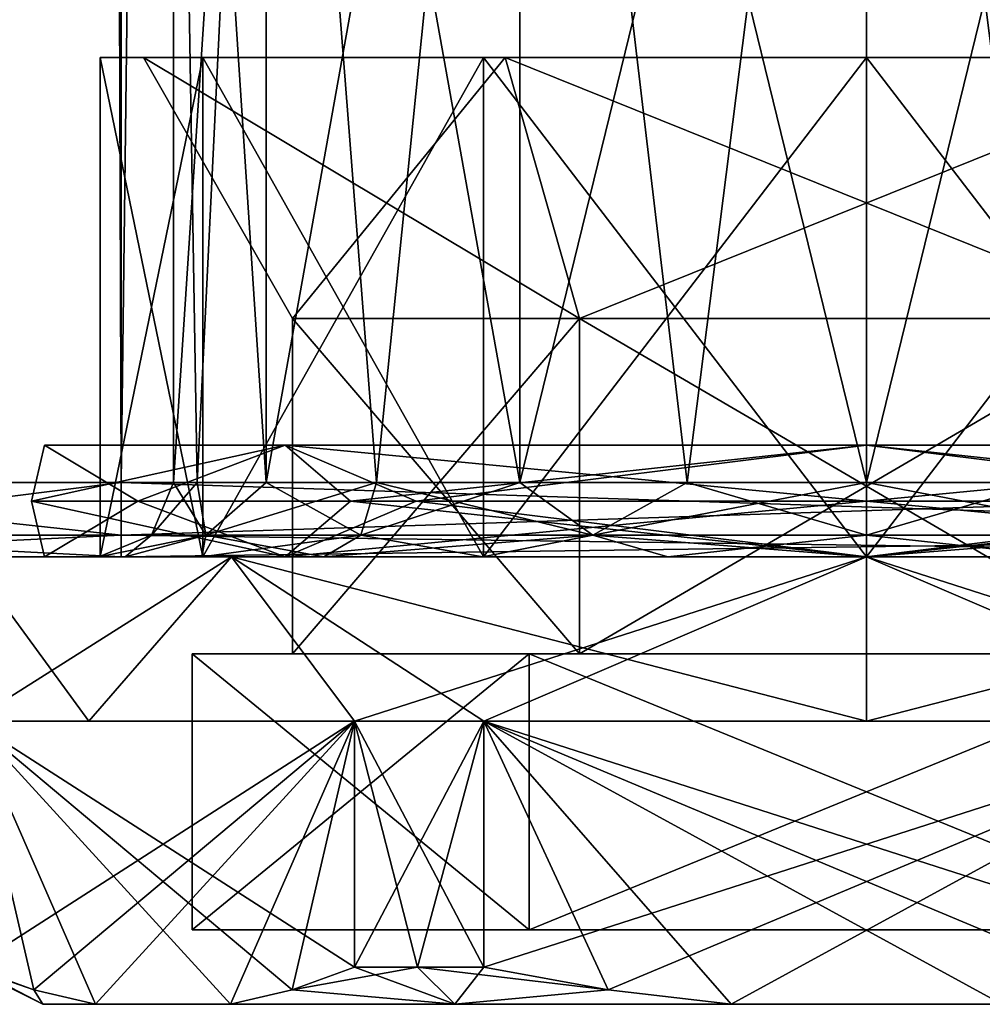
# Model space of a CAD drawing. Extents: x -250 to 250, y -963 to 894.
# Tile 2 of 256: x -236 to -223, y -894 to -880. Entities that reach past the tile are written whole.
import ezdxf

# ---------------------------------------------------------------- set-up
doc = ezdxf.new("R2010")
doc.units = 0
doc.header["$LTSCALE"] = 65.185185
for name, color, linetype in [('197', 7, 'CONTINUOUS'), ('198', 7, 'CONTINUOUS'), ('199', 7, 'CONTINUOUS'), ('200', 7, 'CONTINUOUS'), ('201', 7, 'CONTINUOUS'), ('202', 7, 'CONTINUOUS'), ('203', 7, 'CONTINUOUS'), ('204', 7, 'CONTINUOUS'), ('205', 7, 'CONTINUOUS'), ('206', 7, 'CONTINUOUS'), ('207', 7, 'CONTINUOUS'), ('208', 7, 'CONTINUOUS'), ('211', 7, 'CONTINUOUS'), ('212', 7, 'CONTINUOUS'), ('213', 7, 'CONTINUOUS'), ('214', 7, 'CONTINUOUS'), ('215', 7, 'CONTINUOUS'), ('216', 7, 'CONTINUOUS'), ('217', 7, 'CONTINUOUS'), ('218', 7, 'CONTINUOUS'), ('219', 7, 'CONTINUOUS'), ('220', 7, 'CONTINUOUS'), ('221', 7, 'CONTINUOUS'), ('222', 7, 'CONTINUOUS'), ('223', 7, 'CONTINUOUS'), ('659', 7, 'CONTINUOUS'), ('660', 7, 'CONTINUOUS'), ('701', 7, 'CONTINUOUS'), ('704', 7, 'CONTINUOUS'), ('710', 7, 'CONTINUOUS'), ('711', 7, 'CONTINUOUS'), ('712', 7, 'CONTINUOUS'), ('740', 7, 'CONTINUOUS'), ('741', 7, 'CONTINUOUS'), ('745', 7, 'CONTINUOUS'), ('746', 7, 'CONTINUOUS')]:
    doc.layers.add(name, color=color, linetype=linetype)

msp = doc.modelspace()

# ---------------------------------------------------------------- linework, layer by layer
at = {"layer": '197', "color": 7, "linetype": 'CONTINUOUS'}
for points in [[(-228.85, -884.5, -6.668), (-232.7, -884.5), (-228.85, -889, -6.668), (-228.85, -884.5, -6.668)], [(-228.85, -889, -6.668), (-232.7, -884.5), (-232.7, -889), (-228.85, -889, -6.668)], [(-221.15, -884.5, -6.668), (-228.85, -884.5, -6.668), (-221.15, -889, -6.668), (-221.15, -884.5, -6.668)], [(-221.15, -889, -6.668), (-228.85, -884.5, -6.668), (-228.85, -889, -6.668), (-221.15, -889, -6.668)]]:
    msp.add_3dface(points, dxfattribs=at)
at = {"layer": '198', "color": 7, "linetype": 'CONTINUOUS'}
for points in [[(-235.28, -881), (-233.903, -881, 5.14), (-234.7, -881), (-235.28, -881)], [(-233.903, -881, -5.14), (-235.28, -881), (-229.85, -881, -8.4), (-233.903, -881, -5.14)], [(-235.28, -881), (-234.7, -881), (-229.85, -881, -8.4), (-235.28, -881)], [(-234.7, -881), (-233.903, -881, 5.14), (-229.85, -881, 8.4), (-234.7, -881)], [(-233.903, -881, 5.14), (-230.14, -881, 8.903), (-229.85, -881, 8.4), (-233.903, -881, 5.14)], [(-230.14, -881, -8.903), (-233.903, -881, -5.14), (-229.85, -881, -8.4), (-230.14, -881, -8.903)], [(-229.85, -881, 8.4), (-230.14, -881, 8.903), (-220.15, -881, 8.4), (-229.85, -881, 8.4)], [(-230.14, -881, 8.903), (-219.86, -881, 8.903), (-220.15, -881, 8.4), (-230.14, -881, 8.903)], [(-225, -881, 10.28), (-219.86, -881, 8.903), (-230.14, -881, 8.903), (-225, -881, 10.28)], [(-225, -881, -10.28), (-230.14, -881, -8.903), (-219.86, -881, -8.903), (-225, -881, -10.28)], [(-219.86, -881, -8.903), (-230.14, -881, -8.903), (-229.85, -881, -8.4), (-219.86, -881, -8.903)], [(-220.15, -881, -8.4), (-219.86, -881, -8.903), (-229.85, -881, -8.4), (-220.15, -881, -8.4)]]:
    msp.add_3dface(points, dxfattribs=at)
at = {"layer": '199', "color": 7, "linetype": 'CONTINUOUS'}
for points in [[(-235.28, -881), (-233.903, -881, -5.14), (-235.28, -887.7), (-235.28, -881)], [(-235.28, -887.7), (-233.903, -881, -5.14), (-233.903, -887.7, -5.14), (-235.28, -887.7)], [(-233.903, -887.7, -5.14), (-230.14, -881, -8.903), (-230.14, -887.7, -8.903), (-233.903, -887.7, -5.14)], [(-233.903, -881, -5.14), (-230.14, -881, -8.903), (-233.903, -887.7, -5.14), (-233.903, -881, -5.14)], [(-230.14, -887.7, -8.903), (-225, -881, -10.28), (-225, -887.7, -10.28), (-230.14, -887.7, -8.903)], [(-230.14, -881, -8.903), (-225, -881, -10.28), (-230.14, -887.7, -8.903), (-230.14, -881, -8.903)], [(-225, -887.7, -10.28), (-219.86, -881, -8.903), (-219.86, -887.7, -8.903), (-225, -887.7, -10.28)], [(-225, -881, -10.28), (-219.86, -881, -8.903), (-225, -887.7, -10.28), (-225, -881, -10.28)]]:
    msp.add_3dface(points, dxfattribs=at)
at = {"layer": '200', "color": 7, "linetype": 'CONTINUOUS'}
for points in [[(-237.05, -887.7), (-233.903, -887.7, -5.14), (-233.521, -887.7, -8.521), (-237.05, -887.7)], [(-233.521, -887.7, 8.521), (-235.28, -887.7), (-237.05, -887.7), (-233.521, -887.7, 8.521)], [(-235.28, -887.7), (-233.903, -887.7, -5.14), (-237.05, -887.7), (-235.28, -887.7)], [(-235.28, -887.7), (-233.521, -887.7, 8.521), (-233.903, -887.7, 5.14), (-235.28, -887.7)], [(-233.903, -887.7, 5.14), (-233.521, -887.7, 8.521), (-230.14, -887.7, 8.903), (-233.903, -887.7, 5.14)], [(-233.903, -887.7, -5.14), (-230.14, -887.7, -8.903), (-233.521, -887.7, -8.521), (-233.903, -887.7, -5.14)], [(-233.521, -887.7, 8.521), (-225, -887.7, 12.05), (-230.14, -887.7, 8.903), (-233.521, -887.7, 8.521)], [(-230.14, -887.7, -8.903), (-225, -887.7, -10.28), (-233.521, -887.7, -8.521), (-230.14, -887.7, -8.903)], [(-233.521, -887.7, -8.521), (-225, -887.7, -10.28), (-225, -887.7, -12.05), (-233.521, -887.7, -8.521)], [(-230.14, -887.7, 8.903), (-225, -887.7, 12.05), (-225, -887.7, 10.28), (-230.14, -887.7, 8.903)], [(-225, -887.7, -12.05), (-219.86, -887.7, -8.903), (-216.479, -887.7, -8.521), (-225, -887.7, -12.05)], [(-225, -887.7, -10.28), (-219.86, -887.7, -8.903), (-225, -887.7, -12.05), (-225, -887.7, -10.28)], [(-225, -887.7, 10.28), (-216.479, -887.7, 8.521), (-219.86, -887.7, 8.903), (-225, -887.7, 10.28)], [(-225, -887.7, 12.05), (-216.479, -887.7, 8.521), (-225, -887.7, 10.28), (-225, -887.7, 12.05)]]:
    msp.add_3dface(points, dxfattribs=at)
at = {"layer": '201', "color": 7, "linetype": 'CONTINUOUS'}
for points in [[(-237.05, -887.7), (-233.521, -887.7, -8.521), (-237.008, -889.9, -1.001), (-237.05, -887.7)], [(-237.008, -889.9, -1.001), (-233.521, -887.7, -8.521), (-235.436, -889.9, -6.025), (-237.008, -889.9, -1.001)], [(-235.436, -889.9, -6.025), (-233.521, -887.7, -8.521), (-231.871, -889.9, -9.899), (-235.436, -889.9, -6.025)], [(-233.521, -887.7, -8.521), (-225, -887.7, -12.05), (-231.871, -889.9, -9.899), (-233.521, -887.7, -8.521)], [(-231.871, -889.9, -9.899), (-225, -887.7, -12.05), (-230.137, -889.9, -10.9), (-231.871, -889.9, -9.899)], [(-230.137, -889.9, -10.9), (-225, -887.7, -12.05), (-225, -889.9, -12.05), (-230.137, -889.9, -10.9)], [(-225, -887.7, -12.05), (-216.479, -887.7, -8.521), (-225, -889.9, -12.05), (-225, -887.7, -12.05)], [(-225, -889.9, -12.05), (-216.479, -887.7, -8.521), (-219.863, -889.9, -10.9), (-225, -889.9, -12.05)], [(-231.025, -893.2, -10.436), (-231.871, -893.2, -9.899), (-230.137, -889.9, -10.9), (-231.025, -893.2, -10.436)], [(-231.871, -893.2, -9.899), (-231.871, -889.9, -9.899), (-230.137, -889.9, -10.9), (-231.871, -893.2, -9.899)], [(-230.137, -893.2, -10.9), (-231.025, -893.2, -10.436), (-230.137, -889.9, -10.9), (-230.137, -893.2, -10.9)]]:
    msp.add_3dface(points, dxfattribs=at)
at = {"layer": '202', "color": 7, "linetype": 'CONTINUOUS'}
for points in [[(-236.05, -893.7), (-235.347, -893.7, -3.879), (-235.347, -893.7, 3.879), (-236.05, -893.7)], [(-235.347, -893.7, 3.879), (-233.532, -893.7, -7.021), (-233.532, -893.7, 7.021), (-235.347, -893.7, 3.879)], [(-235.347, -893.7, -3.879), (-233.532, -893.7, -7.021), (-235.347, -893.7, 3.879), (-235.347, -893.7, -3.879)], [(-233.532, -893.7, 7.021), (-230.525, -893.7, -9.57), (-230.525, -893.7, 9.57), (-233.532, -893.7, 7.021)], [(-233.532, -893.7, -7.021), (-230.525, -893.7, -9.57), (-233.532, -893.7, 7.021), (-233.532, -893.7, -7.021)], [(-230.525, -893.7, 9.57), (-226.815, -893.7, -10.9), (-226.815, -893.7, 10.9), (-230.525, -893.7, 9.57)], [(-230.525, -893.7, -9.57), (-226.815, -893.7, -10.9), (-230.525, -893.7, 9.57), (-230.525, -893.7, -9.57)], [(-226.815, -893.7, 10.9), (-223.185, -893.7, -10.9), (-223.185, -893.7, 10.9), (-226.815, -893.7, 10.9)], [(-226.815, -893.7, -10.9), (-223.185, -893.7, -10.9), (-226.815, -893.7, 10.9), (-226.815, -893.7, -10.9)]]:
    msp.add_3dface(points, dxfattribs=at)
at = {"layer": '203', "color": 7, "linetype": 'CONTINUOUS'}
for points in [[(-229.525, -892.7, 7.838), (-215.95, -892.7), (-234.05, -892.7), (-229.525, -892.7, 7.838)], [(-234.05, -892.7), (-215.95, -892.7), (-220.475, -892.7, -7.838), (-234.05, -892.7)], [(-229.525, -892.7, -7.838), (-234.05, -892.7), (-220.475, -892.7, -7.838), (-229.525, -892.7, -7.838)], [(-220.475, -892.7, 7.838), (-215.95, -892.7), (-229.525, -892.7, 7.838), (-220.475, -892.7, 7.838)]]:
    msp.add_3dface(points, dxfattribs=at)
at = {"layer": '204', "color": 7, "linetype": 'CONTINUOUS'}
for points in [[(-228.85, -889, 6.668), (-232.7, -889), (-228.85, -884.5, 6.668), (-228.85, -889, 6.668)], [(-232.7, -889), (-232.7, -884.5), (-228.85, -884.5, 6.668), (-232.7, -889)], [(-221.15, -884.5, 6.668), (-228.85, -889, 6.668), (-228.85, -884.5, 6.668), (-221.15, -884.5, 6.668)], [(-221.15, -889, 6.668), (-228.85, -889, 6.668), (-221.15, -884.5, 6.668), (-221.15, -889, 6.668)]]:
    msp.add_3dface(points, dxfattribs=at)
at = {"layer": '205', "color": 7, "linetype": 'CONTINUOUS'}
for points in [[(-233.903, -881, 5.14), (-235.28, -881), (-233.903, -887.7, 5.14), (-233.903, -881, 5.14)], [(-235.28, -881), (-235.28, -887.7), (-233.903, -887.7, 5.14), (-235.28, -881)], [(-233.903, -881, 5.14), (-233.903, -887.7, 5.14), (-230.14, -887.7, 8.903), (-233.903, -881, 5.14)], [(-230.14, -881, 8.903), (-233.903, -881, 5.14), (-230.14, -887.7, 8.903), (-230.14, -881, 8.903)], [(-230.14, -881, 8.903), (-230.14, -887.7, 8.903), (-225, -887.7, 10.28), (-230.14, -881, 8.903)], [(-225, -881, 10.28), (-230.14, -881, 8.903), (-225, -887.7, 10.28), (-225, -881, 10.28)], [(-225, -881, 10.28), (-225, -887.7, 10.28), (-219.86, -887.7, 8.903), (-225, -881, 10.28)], [(-219.86, -881, 8.903), (-225, -881, 10.28), (-219.86, -887.7, 8.903), (-219.86, -881, 8.903)]]:
    msp.add_3dface(points, dxfattribs=at)
at = {"layer": '206', "color": 7, "linetype": 'CONTINUOUS'}
for points in [[(-235.436, -889.9, 6.025), (-237.05, -887.7), (-237.008, -889.9, 1.001), (-235.436, -889.9, 6.025)], [(-233.521, -887.7, 8.521), (-237.05, -887.7), (-235.436, -889.9, 6.025), (-233.521, -887.7, 8.521)], [(-231.871, -889.9, 9.899), (-233.521, -887.7, 8.521), (-235.436, -889.9, 6.025), (-231.871, -889.9, 9.899)], [(-230.137, -889.9, 10.9), (-233.521, -887.7, 8.521), (-231.871, -889.9, 9.899), (-230.137, -889.9, 10.9)], [(-225, -889.9, 12.05), (-233.521, -887.7, 8.521), (-230.137, -889.9, 10.9), (-225, -889.9, 12.05)], [(-225, -887.7, 12.05), (-233.521, -887.7, 8.521), (-225, -889.9, 12.05), (-225, -887.7, 12.05)], [(-218.129, -889.9, 9.899), (-225, -887.7, 12.05), (-219.863, -889.9, 10.9), (-218.129, -889.9, 9.899)], [(-219.863, -889.9, 10.9), (-225, -887.7, 12.05), (-225, -889.9, 12.05), (-219.863, -889.9, 10.9)], [(-216.479, -887.7, 8.521), (-225, -887.7, 12.05), (-218.129, -889.9, 9.899), (-216.479, -887.7, 8.521)], [(-230.137, -893.2, 10.9), (-230.137, -889.9, 10.9), (-231.871, -889.9, 9.899), (-230.137, -893.2, 10.9)], [(-231.871, -893.2, 9.899), (-231.025, -893.2, 10.436), (-231.871, -889.9, 9.899), (-231.871, -893.2, 9.899)], [(-231.025, -893.2, 10.436), (-230.137, -893.2, 10.9), (-231.871, -889.9, 9.899), (-231.025, -893.2, 10.436)]]:
    msp.add_3dface(points, dxfattribs=at)
at = {"layer": '207', "color": 7, "linetype": 'CONTINUOUS'}
for points in [[(-231.871, -889.9, 9.899), (-235.436, -889.9, 6.025), (-237.008, -889.9, 1.001), (-231.871, -889.9, 9.899)], [(-237.008, -889.9, -1.001), (-235.436, -889.9, -6.025), (-231.871, -889.9, -9.899), (-237.008, -889.9, -1.001)], [(-219.863, -889.9, 10.9), (-225, -889.9, 12.05), (-230.137, -889.9, 10.9), (-219.863, -889.9, 10.9)], [(-230.137, -889.9, -10.9), (-225, -889.9, -12.05), (-219.863, -889.9, -10.9), (-230.137, -889.9, -10.9)]]:
    msp.add_3dface(points, dxfattribs=at)
at = {"layer": '208', "color": 7, "linetype": 'CONTINUOUS'}
for points in [[(-226.815, -893.7, 10.9), (-223.185, -893.7, 10.9), (-230.137, -889.9, 10.9), (-226.815, -893.7, 10.9)], [(-226.815, -893.7, 10.9), (-230.137, -889.9, 10.9), (-228.468, -893.506, 10.9), (-226.815, -893.7, 10.9)], [(-230.137, -889.9, 10.9), (-230.137, -893.2, 10.9), (-228.468, -893.506, 10.9), (-230.137, -889.9, 10.9)], [(-230.137, -889.9, 10.9), (-223.185, -893.7, 10.9), (-221.532, -893.506, 10.9), (-230.137, -889.9, 10.9)], [(-219.863, -893.2, 10.9), (-219.863, -889.9, 10.9), (-230.137, -889.9, 10.9), (-219.863, -893.2, 10.9)], [(-219.863, -893.2, 10.9), (-230.137, -889.9, 10.9), (-221.532, -893.506, 10.9), (-219.863, -893.2, 10.9)]]:
    msp.add_3dface(points, dxfattribs=at)
at = {"layer": '211', "color": 7, "linetype": 'CONTINUOUS'}
for points in [[(-230.137, -893.2, -10.9), (-219.863, -889.9, -10.9), (-228.468, -893.506, -10.9), (-230.137, -893.2, -10.9)], [(-230.137, -893.2, -10.9), (-230.137, -889.9, -10.9), (-219.863, -889.9, -10.9), (-230.137, -893.2, -10.9)], [(-219.863, -889.9, -10.9), (-226.815, -893.7, -10.9), (-228.468, -893.506, -10.9), (-219.863, -889.9, -10.9)], [(-219.863, -889.9, -10.9), (-223.185, -893.7, -10.9), (-226.815, -893.7, -10.9), (-219.863, -889.9, -10.9)]]:
    msp.add_3dface(points, dxfattribs=at)
at = {"layer": '212', "color": 7, "linetype": 'CONTINUOUS'}
for points in [[(-237.008, -893.2, -1.001), (-237.008, -889.9, -1.001), (-231.871, -889.9, -9.899), (-237.008, -893.2, -1.001)], [(-237.008, -893.2, -1.001), (-231.871, -889.9, -9.899), (-236.174, -893.506, -2.446), (-237.008, -893.2, -1.001)], [(-231.871, -889.9, -9.899), (-235.347, -893.7, -3.879), (-236.174, -893.506, -2.446), (-231.871, -889.9, -9.899)], [(-231.871, -889.9, -9.899), (-233.532, -893.7, -7.021), (-235.347, -893.7, -3.879), (-231.871, -889.9, -9.899)], [(-233.532, -893.7, -7.021), (-231.871, -889.9, -9.899), (-232.706, -893.506, -8.454), (-233.532, -893.7, -7.021)], [(-231.871, -889.9, -9.899), (-231.871, -893.2, -9.899), (-232.706, -893.506, -8.454), (-231.871, -889.9, -9.899)]]:
    msp.add_3dface(points, dxfattribs=at)
at = {"layer": '213', "color": 7, "linetype": 'CONTINUOUS'}
for points in [[(-231.871, -893.2, 9.899), (-237.008, -889.9, 1.001), (-232.706, -893.506, 8.454), (-231.871, -893.2, 9.899)], [(-237.008, -889.9, 1.001), (-237.008, -893.2, 1.001), (-236.174, -893.506, 2.446), (-237.008, -889.9, 1.001)], [(-237.008, -889.9, 1.001), (-233.532, -893.7, 7.021), (-232.706, -893.506, 8.454), (-237.008, -889.9, 1.001)], [(-235.347, -893.7, 3.879), (-237.008, -889.9, 1.001), (-236.174, -893.506, 2.446), (-235.347, -893.7, 3.879)], [(-235.347, -893.7, 3.879), (-233.532, -893.7, 7.021), (-237.008, -889.9, 1.001), (-235.347, -893.7, 3.879)], [(-231.871, -893.2, 9.899), (-231.871, -889.9, 9.899), (-237.008, -889.9, 1.001), (-231.871, -893.2, 9.899)]]:
    msp.add_3dface(points, dxfattribs=at)
at = {"layer": '214', "color": 7, "linetype": 'CONTINUOUS'}
for points in [[(-218.076, -886.95, 9.53), (-225, -886.2, 11.03), (-225, -886.95, 11.78), (-218.076, -886.95, 9.53)], [(-217.201, -886.2, 7.799), (-225, -886.2, 11.03), (-218.076, -886.95, 9.53), (-217.201, -886.2, 7.799)], [(-225, -886.2, -11.03), (-217.201, -886.2, -7.799), (-225, -886.95, -11.78), (-225, -886.2, -11.03)], [(-225, -886.95, -11.78), (-217.201, -886.2, -7.799), (-218.076, -886.95, -9.53), (-225, -886.95, -11.78)], [(-218.076, -886.95, 9.53), (-225, -886.95, 11.78), (-217.201, -887.7, 7.799), (-218.076, -886.95, 9.53)], [(-225, -886.95, 11.78), (-225, -887.7, 11.03), (-217.201, -887.7, 7.799), (-225, -886.95, 11.78)], [(-225, -887.7, -11.03), (-218.076, -886.95, -9.53), (-217.201, -887.7, -7.799), (-225, -887.7, -11.03)], [(-225, -886.95, -11.78), (-218.076, -886.95, -9.53), (-225, -887.7, -11.03), (-225, -886.95, -11.78)]]:
    msp.add_3dface(points, dxfattribs=at)
at = {"layer": '215', "color": 7, "linetype": 'CONTINUOUS'}
for points in [[(-225, -886.2, -11.03), (-225, -886.95, -10.28), (-218.958, -886.95, -8.317), (-225, -886.2, -11.03)], [(-217.201, -886.2, -7.799), (-225, -886.2, -11.03), (-218.958, -886.95, -8.317), (-217.201, -886.2, -7.799)], [(-217.201, -886.2, 7.799), (-218.958, -886.95, 8.317), (-225, -886.95, 10.28), (-217.201, -886.2, 7.799)], [(-225, -886.2, 11.03), (-217.201, -886.2, 7.799), (-225, -886.95, 10.28), (-225, -886.2, 11.03)], [(-217.201, -887.7, 7.799), (-225, -887.7, 11.03), (-218.958, -886.95, 8.317), (-217.201, -887.7, 7.799)], [(-225, -886.95, -10.28), (-217.201, -887.7, -7.799), (-218.958, -886.95, -8.317), (-225, -886.95, -10.28)], [(-225, -887.7, -11.03), (-217.201, -887.7, -7.799), (-225, -886.95, -10.28), (-225, -887.7, -11.03)], [(-218.958, -886.95, 8.317), (-225, -887.7, 11.03), (-225, -886.95, 10.28), (-218.958, -886.95, 8.317)]]:
    msp.add_3dface(points, dxfattribs=at)
at = {"layer": '216', "color": 7, "linetype": 'CONTINUOUS'}
for points in [[(-236.03, -886.2), (-236.203, -886.95, 3.64), (-232.799, -886.2, 7.799), (-236.03, -886.2)], [(-236.203, -886.95, -3.64), (-236.203, -886.95, 3.64), (-236.03, -886.2), (-236.203, -886.95, -3.64)], [(-231.924, -886.95, -9.53), (-236.203, -886.95, -3.64), (-232.799, -886.2, -7.799), (-231.924, -886.95, -9.53)], [(-236.203, -886.95, 3.64), (-231.924, -886.95, 9.53), (-232.799, -886.2, 7.799), (-236.203, -886.95, 3.64)], [(-232.799, -886.2, -7.799), (-236.203, -886.95, -3.64), (-236.03, -886.2), (-232.799, -886.2, -7.799)], [(-225, -886.95, 11.78), (-225, -886.2, 11.03), (-232.799, -886.2, 7.799), (-225, -886.95, 11.78)], [(-231.924, -886.95, 9.53), (-225, -886.95, 11.78), (-232.799, -886.2, 7.799), (-231.924, -886.95, 9.53)], [(-225, -886.2, -11.03), (-231.924, -886.95, -9.53), (-232.799, -886.2, -7.799), (-225, -886.2, -11.03)], [(-225, -886.2, -11.03), (-225, -886.95, -11.78), (-231.924, -886.95, -9.53), (-225, -886.2, -11.03)], [(-236.203, -886.95, 3.64), (-236.203, -886.95, -3.64), (-236.03, -887.7), (-236.203, -886.95, 3.64)], [(-232.799, -887.7, 7.799), (-236.203, -886.95, 3.64), (-236.03, -887.7), (-232.799, -887.7, 7.799)], [(-231.924, -886.95, 9.53), (-236.203, -886.95, 3.64), (-232.799, -887.7, 7.799), (-231.924, -886.95, 9.53)], [(-236.03, -887.7), (-236.203, -886.95, -3.64), (-232.799, -887.7, -7.799), (-236.03, -887.7)], [(-236.203, -886.95, -3.64), (-231.924, -886.95, -9.53), (-232.799, -887.7, -7.799), (-236.203, -886.95, -3.64)], [(-225, -887.7, 11.03), (-231.924, -886.95, 9.53), (-232.799, -887.7, 7.799), (-225, -887.7, 11.03)], [(-231.924, -886.95, -9.53), (-225, -886.95, -11.78), (-232.799, -887.7, -7.799), (-231.924, -886.95, -9.53)], [(-225, -886.95, -11.78), (-225, -887.7, -11.03), (-232.799, -887.7, -7.799), (-225, -886.95, -11.78)], [(-225, -887.7, 11.03), (-225, -886.95, 11.78), (-231.924, -886.95, 9.53), (-225, -887.7, 11.03)]]:
    msp.add_3dface(points, dxfattribs=at)
at = {"layer": '217', "color": 7, "linetype": 'CONTINUOUS'}
for points in [[(-232.799, -886.2, -7.799), (-236.03, -886.2), (-234.777, -886.95, -3.177), (-232.799, -886.2, -7.799)], [(-236.03, -886.2), (-232.799, -886.2, 7.799), (-234.777, -886.95, 3.177), (-236.03, -886.2)], [(-236.03, -886.2), (-234.777, -886.95, 3.177), (-234.777, -886.95, -3.177), (-236.03, -886.2)], [(-232.799, -886.2, -7.799), (-234.777, -886.95, -3.177), (-231.042, -886.95, -8.317), (-232.799, -886.2, -7.799)], [(-232.799, -886.2, 7.799), (-231.042, -886.95, 8.317), (-234.777, -886.95, 3.177), (-232.799, -886.2, 7.799)], [(-232.799, -886.2, 7.799), (-225, -886.2, 11.03), (-231.042, -886.95, 8.317), (-232.799, -886.2, 7.799)], [(-225, -886.95, -10.28), (-225, -886.2, -11.03), (-232.799, -886.2, -7.799), (-225, -886.95, -10.28)], [(-225, -886.95, -10.28), (-232.799, -886.2, -7.799), (-231.042, -886.95, -8.317), (-225, -886.95, -10.28)], [(-225, -886.2, 11.03), (-225, -886.95, 10.28), (-231.042, -886.95, 8.317), (-225, -886.2, 11.03)], [(-232.799, -887.7, 7.799), (-236.03, -887.7), (-234.777, -886.95, 3.177), (-232.799, -887.7, 7.799)], [(-236.03, -887.7), (-232.799, -887.7, -7.799), (-234.777, -886.95, -3.177), (-236.03, -887.7)], [(-234.777, -886.95, 3.177), (-236.03, -887.7), (-234.777, -886.95, -3.177), (-234.777, -886.95, 3.177)], [(-231.042, -886.95, 8.317), (-232.799, -887.7, 7.799), (-234.777, -886.95, 3.177), (-231.042, -886.95, 8.317)], [(-234.777, -886.95, -3.177), (-232.799, -887.7, -7.799), (-231.042, -886.95, -8.317), (-234.777, -886.95, -3.177)], [(-225, -886.95, 10.28), (-225, -887.7, 11.03), (-232.799, -887.7, 7.799), (-225, -886.95, 10.28)], [(-232.799, -887.7, -7.799), (-225, -887.7, -11.03), (-231.042, -886.95, -8.317), (-232.799, -887.7, -7.799)], [(-225, -886.95, 10.28), (-232.799, -887.7, 7.799), (-231.042, -886.95, 8.317), (-225, -886.95, 10.28)], [(-225, -887.7, -11.03), (-225, -886.95, -10.28), (-231.042, -886.95, -8.317), (-225, -887.7, -11.03)]]:
    msp.add_3dface(points, dxfattribs=at)
at = {"layer": '218', "color": 7, "linetype": 'CONTINUOUS'}
for points in [[(-232.7, -884.5), (-234.7, -881), (-229.85, -881, 8.4), (-232.7, -884.5)], [(-232.7, -884.5), (-229.85, -881, 8.4), (-228.85, -884.5, 6.668), (-232.7, -884.5)], [(-229.85, -881, 8.4), (-220.15, -881, 8.4), (-228.85, -884.5, 6.668), (-229.85, -881, 8.4)], [(-220.15, -881, 8.4), (-221.15, -884.5, 6.668), (-228.85, -884.5, 6.668), (-220.15, -881, 8.4)]]:
    msp.add_3dface(points, dxfattribs=at)
at = {"layer": '219', "color": 7, "linetype": 'CONTINUOUS'}
for points in [[(-234.7, -881), (-228.85, -884.5, -6.668), (-229.85, -881, -8.4), (-234.7, -881)], [(-232.7, -884.5), (-228.85, -884.5, -6.668), (-234.7, -881), (-232.7, -884.5)], [(-221.15, -884.5, -6.668), (-220.15, -881, -8.4), (-229.85, -881, -8.4), (-221.15, -884.5, -6.668)], [(-228.85, -884.5, -6.668), (-221.15, -884.5, -6.668), (-229.85, -881, -8.4), (-228.85, -884.5, -6.668)]]:
    msp.add_3dface(points, dxfattribs=at)
at = {"layer": '220', "color": 7, "linetype": 'CONTINUOUS'}
for points in [[(-234.05, -892.7), (-229.525, -892.7, -7.838), (-234.05, -889), (-234.05, -892.7)], [(-234.05, -889), (-229.525, -892.7, -7.838), (-229.525, -889, -7.838), (-234.05, -889)], [(-229.525, -889, -7.838), (-220.475, -892.7, -7.838), (-220.475, -889, -7.838), (-229.525, -889, -7.838)], [(-229.525, -892.7, -7.838), (-220.475, -892.7, -7.838), (-229.525, -889, -7.838), (-229.525, -892.7, -7.838)]]:
    msp.add_3dface(points, dxfattribs=at)
at = {"layer": '221', "color": 7, "linetype": 'CONTINUOUS'}
for points in [[(-232.7, -889), (-234.05, -889), (-229.525, -889, -7.838), (-232.7, -889)], [(-234.05, -889), (-232.7, -889), (-228.85, -889, 6.668), (-234.05, -889)], [(-229.525, -889, 7.838), (-234.05, -889), (-228.85, -889, 6.668), (-229.525, -889, 7.838)], [(-228.85, -889, -6.668), (-232.7, -889), (-229.525, -889, -7.838), (-228.85, -889, -6.668)], [(-221.15, -889, -6.668), (-228.85, -889, -6.668), (-229.525, -889, -7.838), (-221.15, -889, -6.668)], [(-221.15, -889, -6.668), (-229.525, -889, -7.838), (-220.475, -889, -7.838), (-221.15, -889, -6.668)], [(-220.475, -889, 7.838), (-229.525, -889, 7.838), (-228.85, -889, 6.668), (-220.475, -889, 7.838)], [(-221.15, -889, 6.668), (-220.475, -889, 7.838), (-228.85, -889, 6.668), (-221.15, -889, 6.668)]]:
    msp.add_3dface(points, dxfattribs=at)
at = {"layer": '222', "color": 7, "linetype": 'CONTINUOUS'}
for points in [[(-234.05, -892.7), (-234.05, -889), (-229.525, -889, 7.838), (-234.05, -892.7)], [(-229.525, -892.7, 7.838), (-234.05, -892.7), (-229.525, -889, 7.838), (-229.525, -892.7, 7.838)], [(-229.525, -892.7, 7.838), (-229.525, -889, 7.838), (-220.475, -889, 7.838), (-229.525, -892.7, 7.838)], [(-220.475, -892.7, 7.838), (-229.525, -892.7, 7.838), (-220.475, -889, 7.838), (-220.475, -892.7, 7.838)]]:
    msp.add_3dface(points, dxfattribs=at)
at = {"layer": '223', "color": 7, "linetype": 'CONTINUOUS'}
for points in [[(-237.05, -893.2), (-237.04, -893.2, -0.501), (-236.05, -893.7), (-237.05, -893.2)], [(-237.05, -893.2), (-236.05, -893.7), (-236.174, -893.506, 2.446), (-237.05, -893.2)], [(-237.04, -893.2, 0.501), (-237.05, -893.2), (-236.174, -893.506, 2.446), (-237.04, -893.2, 0.501)], [(-237.04, -893.2, -0.501), (-237.008, -893.2, -1.001), (-236.05, -893.7), (-237.04, -893.2, -0.501)], [(-237.008, -893.2, 1.001), (-237.04, -893.2, 0.501), (-236.174, -893.506, 2.446), (-237.008, -893.2, 1.001)], [(-236.05, -893.7), (-237.008, -893.2, -1.001), (-236.174, -893.506, -2.446), (-236.05, -893.7)], [(-231.025, -893.2, -10.436), (-230.525, -893.7, -9.57), (-232.706, -893.506, -8.454), (-231.025, -893.2, -10.436)], [(-231.871, -893.2, -9.899), (-231.025, -893.2, -10.436), (-232.706, -893.506, -8.454), (-231.871, -893.2, -9.899)], [(-230.525, -893.7, 9.57), (-231.871, -893.2, 9.899), (-232.706, -893.506, 8.454), (-230.525, -893.7, 9.57)], [(-230.525, -893.7, 9.57), (-231.025, -893.2, 10.436), (-231.871, -893.2, 9.899), (-230.525, -893.7, 9.57)], [(-231.025, -893.2, -10.436), (-230.137, -893.2, -10.9), (-230.525, -893.7, -9.57), (-231.025, -893.2, -10.436)], [(-230.137, -893.2, 10.9), (-231.025, -893.2, 10.436), (-228.468, -893.506, 10.9), (-230.137, -893.2, 10.9)], [(-231.025, -893.2, 10.436), (-230.525, -893.7, 9.57), (-228.468, -893.506, 10.9), (-231.025, -893.2, 10.436)], [(-230.525, -893.7, -9.57), (-230.137, -893.2, -10.9), (-228.468, -893.506, -10.9), (-230.525, -893.7, -9.57)], [(-235.347, -893.7, -3.879), (-236.05, -893.7), (-236.174, -893.506, -2.446), (-235.347, -893.7, -3.879)], [(-236.05, -893.7), (-235.347, -893.7, 3.879), (-236.174, -893.506, 2.446), (-236.05, -893.7)], [(-230.525, -893.7, -9.57), (-233.532, -893.7, -7.021), (-232.706, -893.506, -8.454), (-230.525, -893.7, -9.57)], [(-233.532, -893.7, 7.021), (-230.525, -893.7, 9.57), (-232.706, -893.506, 8.454), (-233.532, -893.7, 7.021)], [(-226.815, -893.7, -10.9), (-230.525, -893.7, -9.57), (-228.468, -893.506, -10.9), (-226.815, -893.7, -10.9)], [(-230.525, -893.7, 9.57), (-226.815, -893.7, 10.9), (-228.468, -893.506, 10.9), (-230.525, -893.7, 9.57)]]:
    msp.add_3dface(points, dxfattribs=at)
at = {"layer": '659', "color": 7, "linetype": 'CONTINUOUS'}
for points in [[(-213.5, -886.7, -15), (-235, 886.7, -15), (-213.5, 886.7, -15), (-213.5, -886.7, -15)], [(-235, -886.7, -15), (-235, 886.7, -15), (-213.5, -886.7, -15), (-235, -886.7, -15)]]:
    msp.add_3dface(points, dxfattribs=at)
at = {"layer": '660', "color": 7, "linetype": 'CONTINUOUS'}
for points in [[(-235, -886.7, 15), (-213.5, 886.7, 15), (-235, 886.7, 15), (-235, -886.7, 15)], [(-213.5, -886.7, 15), (-213.5, 886.7, 15), (-235, -886.7, 15), (-213.5, -886.7, 15)]]:
    msp.add_3dface(points, dxfattribs=at)
at = {"layer": '701', "color": 7, "linetype": 'CONTINUOUS'}
for points in [[(-235, -887.7, 14), (-241.074, -887.7, 12.614), (-235.3, -887.7), (-235, -887.7, 14)], [(-241.074, -887.7, 12.614), (-235, -887.7, -14), (-235.3, -887.7), (-241.074, -887.7, 12.614)], [(-241.074, -887.7, -12.614), (-235, -887.7, -14), (-241.074, -887.7, 12.614), (-241.074, -887.7, -12.614)], [(-235, -887.7, 14), (-235.3, -887.7), (-234.949, -887.7, 2.666), (-235, -887.7, 14)], [(-235.3, -887.7), (-235, -887.7, -14), (-234.949, -887.7, -2.666), (-235.3, -887.7)], [(-230.15, -887.7, -8.92), (-235, -887.7, -14), (-227.666, -887.7, -9.949), (-230.15, -887.7, -8.92)], [(-232.283, -887.7, -7.283), (-235, -887.7, -14), (-230.15, -887.7, -8.92), (-232.283, -887.7, -7.283)], [(-222.334, -887.7, 9.949), (-235, -887.7, 14), (-225, -887.7, 10.3), (-222.334, -887.7, 9.949)], [(-233.92, -887.7, -5.15), (-235, -887.7, -14), (-232.283, -887.7, -7.283), (-233.92, -887.7, -5.15)], [(-234.949, -887.7, -2.666), (-235, -887.7, -14), (-233.92, -887.7, -5.15), (-234.949, -887.7, -2.666)], [(-225, -887.7, 10.3), (-235, -887.7, 14), (-227.666, -887.7, 9.949), (-225, -887.7, 10.3)], [(-233.92, -887.7, 5.15), (-235, -887.7, 14), (-234.949, -887.7, 2.666), (-233.92, -887.7, 5.15)], [(-235, -887.7, -14), (-213.5, -887.7, -14), (-227.666, -887.7, -9.949), (-235, -887.7, -14)], [(-232.283, -887.7, 7.283), (-235, -887.7, 14), (-233.92, -887.7, 5.15), (-232.283, -887.7, 7.283)], [(-230.15, -887.7, 8.92), (-235, -887.7, 14), (-232.283, -887.7, 7.283), (-230.15, -887.7, 8.92)], [(-227.666, -887.7, 9.949), (-235, -887.7, 14), (-230.15, -887.7, 8.92), (-227.666, -887.7, 9.949)], [(-213.5, -887.7, 14), (-235, -887.7, 14), (-222.334, -887.7, 9.949), (-213.5, -887.7, 14)], [(-227.666, -887.7, -9.949), (-213.5, -887.7, -14), (-225, -887.7, -10.3), (-227.666, -887.7, -9.949)], [(-225, -887.7, -10.3), (-213.5, -887.7, -14), (-222.334, -887.7, -9.949), (-225, -887.7, -10.3)]]:
    msp.add_3dface(points, dxfattribs=at)
at = {"layer": '704', "color": 7, "linetype": 'CONTINUOUS'}
for points in [[(-235, 886.7, -15), (-235, -886.7, -15), (-241.508, -886.7, -13.515), (-235, 886.7, -15)], [(-235, 886.7, -15), (-241.508, -886.7, -13.515), (-241.508, 886.7, -13.515), (-235, 886.7, -15)], [(-235, -886.7, 15), (-235, 886.7, 15), (-241.508, 886.7, 13.515), (-235, -886.7, 15)], [(-241.508, -886.7, 13.515), (-235, -886.7, 15), (-241.508, 886.7, 13.515), (-241.508, -886.7, 13.515)]]:
    msp.add_3dface(points, dxfattribs=at)
at = {"layer": '710', "color": 7, "linetype": 'CONTINUOUS'}
for points in [[(-235, -887.407, -14.707), (-235, -886.7, -15), (-213.5, -887.407, -14.707), (-235, -887.407, -14.707)], [(-235, -886.7, -15), (-213.5, -886.7, -15), (-213.5, -887.407, -14.707), (-235, -886.7, -15)], [(-213.5, -887.7, -14), (-235, -887.7, -14), (-235, -887.407, -14.707), (-213.5, -887.7, -14)], [(-213.5, -887.7, -14), (-235, -887.407, -14.707), (-213.5, -887.407, -14.707), (-213.5, -887.7, -14)]]:
    msp.add_3dface(points, dxfattribs=at)
at = {"layer": '711', "color": 7, "linetype": 'CONTINUOUS'}
for points in [[(-241.508, -886.7, -13.515), (-235, -886.7, -15), (-240.628, -887.407, -13.588), (-241.508, -886.7, -13.515)], [(-235, -887.407, 14.707), (-241.508, -886.7, 13.515), (-240.628, -887.407, 13.588), (-235, -887.407, 14.707)], [(-235, -886.7, 15), (-241.508, -886.7, 13.515), (-235, -887.407, 14.707), (-235, -886.7, 15)], [(-240.628, -887.407, -13.588), (-235, -886.7, -15), (-235, -887.407, -14.707), (-240.628, -887.407, -13.588)], [(-235, -887.7, -14), (-241.074, -887.7, -12.614), (-235, -887.407, -14.707), (-235, -887.7, -14)], [(-241.074, -887.7, 12.614), (-235, -887.7, 14), (-240.628, -887.407, 13.588), (-241.074, -887.7, 12.614)], [(-241.074, -887.7, -12.614), (-240.628, -887.407, -13.588), (-235, -887.407, -14.707), (-241.074, -887.7, -12.614)], [(-235, -887.7, 14), (-235, -887.407, 14.707), (-240.628, -887.407, 13.588), (-235, -887.7, 14)]]:
    msp.add_3dface(points, dxfattribs=at)
at = {"layer": '712', "color": 7, "linetype": 'CONTINUOUS'}
for points in [[(-213.5, -886.7, 15), (-235, -886.7, 15), (-235, -887.407, 14.707), (-213.5, -886.7, 15)], [(-213.5, -886.7, 15), (-235, -887.407, 14.707), (-213.5, -887.407, 14.707), (-213.5, -886.7, 15)], [(-235, -887.7, 14), (-213.5, -887.7, 14), (-213.5, -887.407, 14.707), (-235, -887.7, 14)], [(-235, -887.407, 14.707), (-235, -887.7, 14), (-213.5, -887.407, 14.707), (-235, -887.407, 14.707)]]:
    msp.add_3dface(points, dxfattribs=at)
at = {"layer": '740', "color": 7, "linetype": 'CONTINUOUS'}
for points in [[(-234.3, -886.7), (-233.054, -867.7, 4.65), (-233.983, -886.7, 2.407), (-234.3, -886.7)], [(-234.3, -867.7), (-233.054, -867.7, 4.65), (-234.3, -886.7), (-234.3, -867.7)], [(-233.983, -886.7, 2.407), (-233.054, -867.7, 4.65), (-233.054, -886.7, 4.65), (-233.983, -886.7, 2.407)], [(-233.054, -867.7, 4.65), (-229.65, -867.7, 8.054), (-233.054, -886.7, 4.65), (-233.054, -867.7, 4.65)], [(-233.054, -886.7, 4.65), (-229.65, -867.7, 8.054), (-231.576, -886.7, 6.576), (-233.054, -886.7, 4.65)], [(-231.576, -886.7, 6.576), (-229.65, -867.7, 8.054), (-229.65, -886.7, 8.054), (-231.576, -886.7, 6.576)], [(-229.65, -867.7, 8.054), (-225, -867.7, 9.3), (-229.65, -886.7, 8.054), (-229.65, -867.7, 8.054)], [(-229.65, -886.7, 8.054), (-225, -867.7, 9.3), (-227.407, -886.7, 8.983), (-229.65, -886.7, 8.054)], [(-227.407, -886.7, 8.983), (-225, -867.7, 9.3), (-225, -886.7, 9.3), (-227.407, -886.7, 8.983)], [(-225, -886.7, 9.3), (-220.35, -867.7, 8.054), (-222.593, -886.7, 8.983), (-225, -886.7, 9.3)], [(-225, -867.7, 9.3), (-220.35, -867.7, 8.054), (-225, -886.7, 9.3), (-225, -867.7, 9.3)]]:
    msp.add_3dface(points, dxfattribs=at)
at = {"layer": '741', "color": 7, "linetype": 'CONTINUOUS'}
for points in [[(-233.054, -886.7, -4.65), (-234.3, -867.7), (-233.983, -886.7, -2.407), (-233.054, -886.7, -4.65)], [(-234.3, -867.7), (-234.3, -886.7), (-233.983, -886.7, -2.407), (-234.3, -867.7)], [(-233.054, -867.7, -4.65), (-234.3, -867.7), (-233.054, -886.7, -4.65), (-233.054, -867.7, -4.65)], [(-231.576, -886.7, -6.576), (-233.054, -867.7, -4.65), (-233.054, -886.7, -4.65), (-231.576, -886.7, -6.576)], [(-229.65, -886.7, -8.054), (-233.054, -867.7, -4.65), (-231.576, -886.7, -6.576), (-229.65, -886.7, -8.054)], [(-229.65, -867.7, -8.054), (-233.054, -867.7, -4.65), (-229.65, -886.7, -8.054), (-229.65, -867.7, -8.054)], [(-225, -886.7, -9.3), (-229.65, -867.7, -8.054), (-227.407, -886.7, -8.983), (-225, -886.7, -9.3)], [(-227.407, -886.7, -8.983), (-229.65, -867.7, -8.054), (-229.65, -886.7, -8.054), (-227.407, -886.7, -8.983)], [(-225, -867.7, -9.3), (-229.65, -867.7, -8.054), (-225, -886.7, -9.3), (-225, -867.7, -9.3)], [(-220.35, -886.7, -8.054), (-225, -867.7, -9.3), (-222.593, -886.7, -8.983), (-220.35, -886.7, -8.054)], [(-222.593, -886.7, -8.983), (-225, -867.7, -9.3), (-225, -886.7, -9.3), (-222.593, -886.7, -8.983)], [(-220.35, -867.7, -8.054), (-225, -867.7, -9.3), (-220.35, -886.7, -8.054), (-220.35, -867.7, -8.054)]]:
    msp.add_3dface(points, dxfattribs=at)
at = {"layer": '745', "color": 7, "linetype": 'CONTINUOUS'}
for points in [[(-234.3, -886.7), (-234.593, -887.407), (-233.863, -887.407, -3.671), (-234.3, -886.7)], [(-233.983, -886.7, -2.407), (-234.3, -886.7), (-233.863, -887.407, -3.671), (-233.983, -886.7, -2.407)], [(-233.054, -886.7, -4.65), (-233.983, -886.7, -2.407), (-233.863, -887.407, -3.671), (-233.054, -886.7, -4.65)], [(-233.054, -886.7, -4.65), (-233.863, -887.407, -3.671), (-231.783, -887.407, -6.783), (-233.054, -886.7, -4.65)], [(-231.576, -886.7, -6.576), (-233.054, -886.7, -4.65), (-231.783, -887.407, -6.783), (-231.576, -886.7, -6.576)], [(-231.576, -886.7, -6.576), (-231.783, -887.407, -6.783), (-228.671, -887.407, -8.863), (-231.576, -886.7, -6.576)], [(-229.65, -886.7, -8.054), (-231.576, -886.7, -6.576), (-228.671, -887.407, -8.863), (-229.65, -886.7, -8.054)], [(-227.407, -886.7, -8.983), (-229.65, -886.7, -8.054), (-228.671, -887.407, -8.863), (-227.407, -886.7, -8.983)], [(-227.407, -886.7, -8.983), (-228.671, -887.407, -8.863), (-225, -887.407, -9.593), (-227.407, -886.7, -8.983)], [(-225, -886.7, -9.3), (-227.407, -886.7, -8.983), (-225, -887.407, -9.593), (-225, -886.7, -9.3)], [(-222.593, -886.7, -8.983), (-225, -886.7, -9.3), (-221.329, -887.407, -8.863), (-222.593, -886.7, -8.983)], [(-225, -886.7, -9.3), (-225, -887.407, -9.593), (-221.329, -887.407, -8.863), (-225, -886.7, -9.3)], [(-235.3, -887.7), (-234.949, -887.7, -2.666), (-234.593, -887.407), (-235.3, -887.7)], [(-234.593, -887.407), (-234.949, -887.7, -2.666), (-233.863, -887.407, -3.671), (-234.593, -887.407)], [(-234.949, -887.7, -2.666), (-233.92, -887.7, -5.15), (-233.863, -887.407, -3.671), (-234.949, -887.7, -2.666)], [(-233.92, -887.7, -5.15), (-232.283, -887.7, -7.283), (-233.863, -887.407, -3.671), (-233.92, -887.7, -5.15)], [(-233.863, -887.407, -3.671), (-232.283, -887.7, -7.283), (-231.783, -887.407, -6.783), (-233.863, -887.407, -3.671)], [(-232.283, -887.7, -7.283), (-230.15, -887.7, -8.92), (-231.783, -887.407, -6.783), (-232.283, -887.7, -7.283)], [(-231.783, -887.407, -6.783), (-230.15, -887.7, -8.92), (-228.671, -887.407, -8.863), (-231.783, -887.407, -6.783)], [(-230.15, -887.7, -8.92), (-227.666, -887.7, -9.949), (-228.671, -887.407, -8.863), (-230.15, -887.7, -8.92)], [(-227.666, -887.7, -9.949), (-225, -887.7, -10.3), (-228.671, -887.407, -8.863), (-227.666, -887.7, -9.949)], [(-228.671, -887.407, -8.863), (-225, -887.7, -10.3), (-225, -887.407, -9.593), (-228.671, -887.407, -8.863)], [(-225, -887.407, -9.593), (-222.334, -887.7, -9.949), (-221.329, -887.407, -8.863), (-225, -887.407, -9.593)], [(-225, -887.7, -10.3), (-222.334, -887.7, -9.949), (-225, -887.407, -9.593), (-225, -887.7, -10.3)]]:
    msp.add_3dface(points, dxfattribs=at)
at = {"layer": '746', "color": 7, "linetype": 'CONTINUOUS'}
for points in [[(-234.3, -886.7), (-233.983, -886.7, 2.407), (-234.593, -887.407), (-234.3, -886.7)], [(-234.593, -887.407), (-233.983, -886.7, 2.407), (-233.863, -887.407, 3.671), (-234.593, -887.407)], [(-233.983, -886.7, 2.407), (-233.054, -886.7, 4.65), (-233.863, -887.407, 3.671), (-233.983, -886.7, 2.407)], [(-231.576, -886.7, 6.576), (-231.783, -887.407, 6.783), (-233.863, -887.407, 3.671), (-231.576, -886.7, 6.576)], [(-233.054, -886.7, 4.65), (-231.576, -886.7, 6.576), (-233.863, -887.407, 3.671), (-233.054, -886.7, 4.65)], [(-231.576, -886.7, 6.576), (-229.65, -886.7, 8.054), (-231.783, -887.407, 6.783), (-231.576, -886.7, 6.576)], [(-229.65, -886.7, 8.054), (-228.671, -887.407, 8.863), (-231.783, -887.407, 6.783), (-229.65, -886.7, 8.054)], [(-229.65, -886.7, 8.054), (-227.407, -886.7, 8.983), (-228.671, -887.407, 8.863), (-229.65, -886.7, 8.054)], [(-227.407, -886.7, 8.983), (-225, -886.7, 9.3), (-228.671, -887.407, 8.863), (-227.407, -886.7, 8.983)], [(-225, -886.7, 9.3), (-225, -887.407, 9.593), (-228.671, -887.407, 8.863), (-225, -886.7, 9.3)], [(-225, -886.7, 9.3), (-222.593, -886.7, 8.983), (-225, -887.407, 9.593), (-225, -886.7, 9.3)], [(-222.593, -886.7, 8.983), (-221.329, -887.407, 8.863), (-225, -887.407, 9.593), (-222.593, -886.7, 8.983)], [(-235.3, -887.7), (-234.593, -887.407), (-233.863, -887.407, 3.671), (-235.3, -887.7)], [(-234.949, -887.7, 2.666), (-235.3, -887.7), (-233.863, -887.407, 3.671), (-234.949, -887.7, 2.666)], [(-233.92, -887.7, 5.15), (-234.949, -887.7, 2.666), (-233.863, -887.407, 3.671), (-233.92, -887.7, 5.15)], [(-231.783, -887.407, 6.783), (-233.92, -887.7, 5.15), (-233.863, -887.407, 3.671), (-231.783, -887.407, 6.783)], [(-232.283, -887.7, 7.283), (-233.92, -887.7, 5.15), (-231.783, -887.407, 6.783), (-232.283, -887.7, 7.283)], [(-230.15, -887.7, 8.92), (-232.283, -887.7, 7.283), (-228.671, -887.407, 8.863), (-230.15, -887.7, 8.92)], [(-228.671, -887.407, 8.863), (-232.283, -887.7, 7.283), (-231.783, -887.407, 6.783), (-228.671, -887.407, 8.863)], [(-227.666, -887.7, 9.949), (-230.15, -887.7, 8.92), (-228.671, -887.407, 8.863), (-227.666, -887.7, 9.949)], [(-225, -887.407, 9.593), (-227.666, -887.7, 9.949), (-228.671, -887.407, 8.863), (-225, -887.407, 9.593)], [(-225, -887.7, 10.3), (-227.666, -887.7, 9.949), (-225, -887.407, 9.593), (-225, -887.7, 10.3)], [(-222.334, -887.7, 9.949), (-225, -887.7, 10.3), (-221.329, -887.407, 8.863), (-222.334, -887.7, 9.949)], [(-221.329, -887.407, 8.863), (-225, -887.7, 10.3), (-225, -887.407, 9.593), (-221.329, -887.407, 8.863)]]:
    msp.add_3dface(points, dxfattribs=at)

doc.saveas('drawing.dxf')
